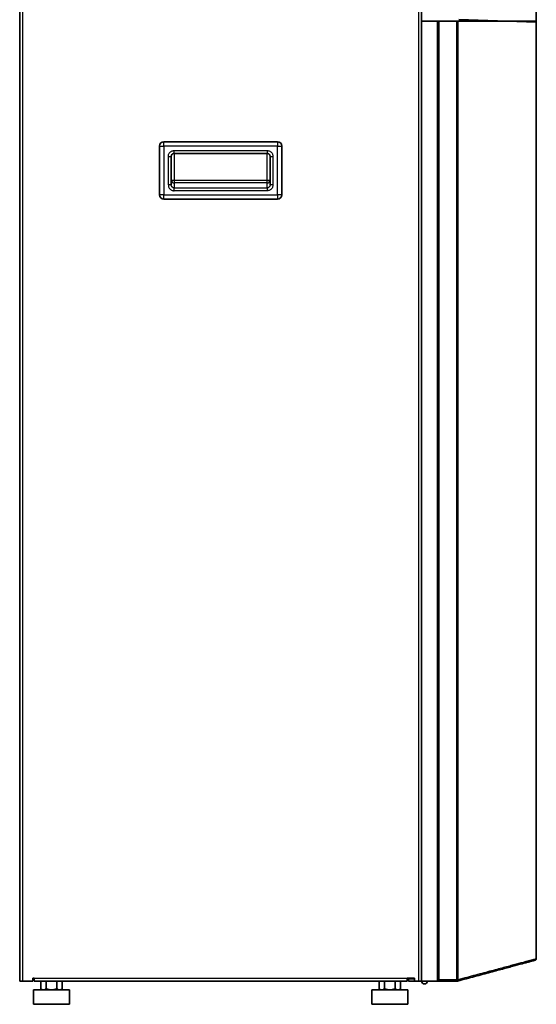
# Model space of a CAD drawing. Header units: millimetres. Extents: x 229 to 2676, y -623 to 1984.
# Tile 16 of 25: x 1569 to 1930, y 826 to 1513. Entities that reach past the tile are written whole.
import ezdxf

# ---------------------------------------------------------------- set-up
doc = ezdxf.new("R2010")
doc.units = ezdxf.units.MM
doc.header["$LTSCALE"] = 5
doc.layers.add('0_CWD_4', color=7, linetype='Continuous', lineweight=25)
doc.layers.add('0_CWD_Line_035', color=7, linetype='Continuous', lineweight=35)

msp = doc.modelspace()

# ---------------------------------------------------------------- linework, layer by layer
at = {"layer": '0_CWD_4'}
for p, q in [((1571.19, 1961.53), (1571.19, 842.53)), ((1847.59, 842.53), (1847.59, 1961.53)), ((1861.61, 1511.53), (1861.61, 843.53)), ((1874.03, 843.53), (1874.03, 1511.53)), ((1874.89, 1511.53), (1874.88, 843.41)), ((1669.69, 1424.53), (1669.69, 1427.53)), ((1749.09, 1427.53), (1749.09, 1424.53)), ((1666.69, 1424.53), (1669.69, 1424.53)), ((1669.69, 1424.53), (1669.69, 1390.53)), ((1749.09, 1424.53), (1669.69, 1424.53)), ((1676.89, 1421.33), (1741.89, 1421.33)), ((1676.89, 1419.33), (1676.89, 1421.33)), ((1741.89, 1421.33), (1741.89, 1419.33)), ((1749.09, 1424.53), (1752.09, 1424.53)), ((1749.09, 1390.53), (1749.09, 1424.53)), ((1672.89, 1397.43), (1672.89, 1417.27)), ((1672.89, 1417.27), (1674.89, 1417.27)), ((1676.89, 1419.33), (1676.89, 1400.78)), ((1741.89, 1400.78), (1741.89, 1419.33)), ((1743.89, 1417.27), (1745.89, 1417.27)), ((1745.89, 1417.27), (1745.89, 1397.43)), ((1674.89, 1400.78), (1676.89, 1400.78)), ((1676.89, 1400.78), (1741.89, 1400.78)), ((1676.89, 1400.78), (1676.89, 1398.81)), ((1741.89, 1400.78), (1743.89, 1400.78)), ((1741.89, 1398.81), (1741.89, 1400.78)), ((1674.89, 1397.43), (1672.89, 1397.43)), ((1741.89, 1398.81), (1676.89, 1398.81)), ((1676.89, 1398.81), (1676.89, 1395.34)), ((1676.89, 1393.37), (1676.89, 1395.34)), ((1676.89, 1395.34), (1741.89, 1395.34)), ((1741.89, 1393.37), (1676.89, 1393.37)), ((1741.89, 1395.34), (1741.89, 1398.81)), ((1741.89, 1395.34), (1741.89, 1393.37)), ((1745.89, 1397.43), (1743.89, 1397.43)), ((1669.69, 1390.53), (1666.69, 1390.53)), ((1669.69, 1387.53), (1669.69, 1390.53)), ((1669.69, 1390.53), (1749.09, 1390.53)), ((1749.09, 1390.53), (1749.09, 1387.53)), ((1752.09, 1390.53), (1749.09, 1390.53)), ((1903.82, 851.15), (1903.82, 851.15)), ((1579.39, 844.53), (1839.39, 844.53)), ((1861.61, 843.53), (1874.03, 843.53))]:
    msp.add_line(p, q, dxfattribs=at)
for centre, major_axis, start_param, end_param in [((1676.89, 1400.78), (-2, 0), 0, 1.570796), ((1741.89, 1400.78), (2, 0), 4.712389, 6.283185)]:
    msp.add_ellipse(centre, major_axis=major_axis, ratio=0.984808, start_param=start_param, end_param=end_param, dxfattribs=at)
for points, knots in [([(1672.89, 1417.27), (1672.89, 1417.58), (1672.96, 1418.18), (1673.25, 1419.04), (1673.73, 1419.83), (1674.38, 1420.48), (1675.16, 1420.98), (1676.03, 1421.28), (1676.6, 1421.33), (1676.89, 1421.33)], [0, 0, 0, 0, 0.1428571, 0.2857143, 0.4285714, 0.5714286, 0.7142857, 0.8571429, 1, 1, 1, 1]), ([(1741.89, 1421.33), (1742.18, 1421.33), (1742.76, 1421.27), (1743.63, 1420.97), (1744.39, 1420.48), (1745.03, 1419.84), (1745.51, 1419.07), (1745.82, 1418.2), (1745.89, 1417.59), (1745.89, 1417.27)], [0, 0, 0, 0, 0.1428571, 0.2857143, 0.4285714, 0.5714286, 0.7142857, 0.8571429, 1, 1, 1, 1]), ([(1676.89, 1395.34), (1676.83, 1395.34), (1676.78, 1395.34), (1676.73, 1395.34), (1676.59, 1395.35), (1676.45, 1395.38), (1676.31, 1395.42), (1676.25, 1395.44), (1676.18, 1395.47), (1676.12, 1395.5), (1676.04, 1395.53), (1675.97, 1395.57), (1675.9, 1395.61), (1675.77, 1395.69), (1675.64, 1395.78), (1675.53, 1395.89), (1675.51, 1395.91), (1675.49, 1395.93), (1675.47, 1395.96), (1675.38, 1396.05), (1675.3, 1396.15), (1675.23, 1396.25), (1675.16, 1396.37), (1675.09, 1396.5), (1675.04, 1396.63), (1675.03, 1396.65), (1675.03, 1396.66), (1675.02, 1396.68), (1674.97, 1396.82), (1674.93, 1396.98), (1674.91, 1397.13), (1674.89, 1397.23), (1674.89, 1397.33), (1674.89, 1397.43)], [0, 0, 0, 0, 0.0512734, 0.0512734, 0.0512734, 0.1833663, 0.1833663, 0.1833663, 0.25, 0.25, 0.25, 0.3250498, 0.3250498, 0.3250498, 0.4709535, 0.4709535, 0.4709535, 0.5, 0.5, 0.5, 0.6175281, 0.6175281, 0.6175281, 0.75, 0.75, 0.75, 0.763688, 0.763688, 0.763688, 0.9085015, 0.9085015, 0.9085015, 0.9999999, 0.9999999, 0.9999999, 0.9999999]), ([(1743.89, 1397.43), (1743.89, 1397.33), (1743.88, 1397.23), (1743.87, 1397.13), (1743.85, 1396.98), (1743.81, 1396.82), (1743.75, 1396.68), (1743.75, 1396.66), (1743.74, 1396.65), (1743.74, 1396.63), (1743.69, 1396.5), (1743.62, 1396.37), (1743.54, 1396.25), (1743.47, 1396.15), (1743.4, 1396.05), (1743.31, 1395.96), (1743.29, 1395.93), (1743.27, 1395.91), (1743.24, 1395.89), (1743.13, 1395.78), (1743.01, 1395.69), (1742.87, 1395.61), (1742.8, 1395.57), (1742.73, 1395.53), (1742.66, 1395.5), (1742.59, 1395.47), (1742.53, 1395.44), (1742.46, 1395.42), (1742.33, 1395.38), (1742.19, 1395.35), (1742.05, 1395.34), (1742, 1395.34), (1741.94, 1395.34), (1741.89, 1395.34)], [0.0000001, 0.0000001, 0.0000001, 0.0000001, 0.0914985, 0.0914985, 0.0914985, 0.2363119, 0.2363119, 0.2363119, 0.25, 0.25, 0.25, 0.3824717, 0.3824717, 0.3824717, 0.5, 0.5, 0.5, 0.5290463, 0.5290463, 0.5290463, 0.6749499, 0.6749499, 0.6749499, 0.75, 0.75, 0.75, 0.8166332, 0.8166332, 0.8166332, 0.9487259, 0.9487259, 0.9487259, 1, 1, 1, 1]), ([(1929.59, 858.03), (1929.59, 858.03), (1929.45, 857.99), (1928.58, 857.76), (1927.04, 857.35), (1925.17, 856.85), (1923.77, 856.48), (1920.95, 855.72), (1917.38, 854.77), (1913.77, 853.8), (1911.23, 853.12), (1906.42, 851.84), (1900.11, 850.15), (1892.97, 848.25), (1885.42, 846.23), (1879.22, 844.57), (1874.88, 843.41)], [0.0000003, 0.0000003, 0.0000003, 0.0000003, 0.0606995, 0.1235253, 0.2491769, 0.2805899, 0.3120028, 0.3748286, 0.5004802, 0.5318931, 0.563306, 0.6261319, 0.7517835, 0.8146093, 0.8774351, 1, 1, 1, 1])]:
    msp.add_open_spline(points, degree=3, knots=knots, dxfattribs=at)
for points in [[(1672.89, 1397.43), (1672.89, 1397.12), (1672.96, 1396.51), (1673.26, 1395.64), (1673.74, 1394.86), (1674.39, 1394.21), (1675.15, 1393.73), (1676.01, 1393.43), (1676.59, 1393.37), (1676.89, 1393.37)], [(1745.89, 1397.43), (1745.89, 1397.12), (1745.82, 1396.51), (1745.51, 1395.63), (1745.03, 1394.86), (1744.38, 1394.21), (1743.63, 1393.73), (1742.77, 1393.43), (1742.19, 1393.37), (1741.89, 1393.37)]]:
    msp.add_open_spline(points, degree=3, dxfattribs=at)
at = {"layer": '0_CWD_Line_035'}
for p, q in [((1569.19, 842.53), (1569.19, 1961.53)), ((1849.59, 1961.53), (1849.59, 842.53)), ((1929.59, 1510.73), (1929.59, 1523.53)), ((1860.61, 1511.53), (1849.59, 1511.53)), ((1860.61, 1511.53), (1861.61, 1511.53)), ((1860.61, 842.53), (1860.61, 1511.53)), ((1861.61, 1511.53), (1874.03, 1511.53)), ((1874.03, 1511.53), (1874.89, 1511.53)), ((1874.89, 1511.53), (1929.59, 1511.53)), ((1929.59, 1510.73), (1875.48, 1512.62)), ((1878.86, 1511.53), (1878.86, 1512.5)), ((1929.59, 858.03), (1929.59, 1511.53)), ((1669.69, 1427.53), (1749.09, 1427.53)), ((1666.69, 1390.53), (1666.69, 1424.53)), ((1752.09, 1424.53), (1752.09, 1390.53)), ((1674.89, 1417.27), (1674.89, 1397.43)), ((1676.89, 1419.33), (1741.89, 1419.33)), ((1743.89, 1397.43), (1743.89, 1417.27)), ((1749.09, 1387.53), (1669.69, 1387.53)), ((1578.39, 842.53), (1578.39, 844.53)), ((1579.39, 844.53), (1578.39, 844.53)), ((1579.39, 842.53), (1579.39, 844.53)), ((1844.59, 844.53), (1839.39, 844.53)), ((1839.39, 844.53), (1839.39, 842.53)), ((1844.59, 842.53), (1844.59, 844.53)), ((1571.19, 842.53), (1569.19, 842.53)), ((1578.39, 842.53), (1571.19, 842.53)), ((1579.39, 844.03), (1578.39, 844.03)), ((1839.39, 842.53), (1579.39, 842.53)), ((1583.89, 837.33), (1583.89, 842.53)), ((1584.89, 836.33), (1583.89, 837.33)), ((1587.64, 837.33), (1587.64, 842.53)), ((1595.14, 837.33), (1595.14, 842.53)), ((1597.88, 836.33), (1598.89, 837.33)), ((1598.89, 842.53), (1598.89, 837.33)), ((1819.89, 837.33), (1819.89, 842.53)), ((1820.89, 836.33), (1819.89, 837.33)), ((1823.64, 837.33), (1823.64, 842.53)), ((1831.14, 837.33), (1831.14, 842.53)), ((1833.88, 836.33), (1834.89, 837.33)), ((1834.89, 842.53), (1834.89, 837.33)), ((1844.59, 844.03), (1839.39, 844.03)), ((1840.39, 844.03), (1840.39, 842.53)), ((1840.39, 842.53), (1844.59, 842.53)), ((1847.59, 842.53), (1844.59, 842.53)), ((1849.59, 842.53), (1847.59, 842.53)), ((1860.61, 842.53), (1849.59, 842.53)), ((1861.61, 843.53), (1860.61, 842.53)), ((1860.61, 842.53), (1874.5, 842.53)), ((1874.03, 843.53), (1874.58, 842.97)), ((1578.89, 836.33), (1603.89, 836.33)), ((1578.89, 836.33), (1578.89, 826.33)), ((1603.89, 836.33), (1603.89, 826.33)), ((1814.89, 836.33), (1839.89, 836.33)), ((1814.89, 836.33), (1814.89, 826.33)), ((1839.89, 836.33), (1839.89, 826.33)), ((1603.89, 826.33), (1578.89, 826.33)), ((1839.89, 826.33), (1814.89, 826.33))]:
    msp.add_line(p, q, dxfattribs=at)
for centre, radius, start, end in [((1669.69, 1424.53), 3, 90, 180), ((1749.09, 1424.53), 3, 0, 90), ((1669.69, 1390.53), 3, 180, 270), ((1749.09, 1390.53), 3, 270, 0), ((1851.59, 842.53), 2, 180, 0)]:
    msp.add_arc(centre, radius, start, end, dxfattribs=at)
for points, knots in [([(1676.89, 1419.33), (1676.68, 1419.33), (1676.46, 1419.3), (1676.07, 1419.17), (1675.88, 1419.07), (1675.55, 1418.82), (1675.4, 1418.67), (1675.15, 1418.32), (1675.05, 1418.12), (1674.92, 1417.71), (1674.89, 1417.49), (1674.89, 1417.27)], [0, 0, 0, 0, 0.0630682, 0.0630682, 0.1249604, 0.1249604, 0.1880338, 0.1880338, 0.2528073, 0.2528073, 0.3177033, 0.3177033, 0.3177033, 0.3177033]), ([(1743.89, 1417.27), (1743.89, 1417.5), (1743.85, 1417.74), (1743.7, 1418.17), (1743.59, 1418.37), (1743.32, 1418.73), (1743.16, 1418.88), (1742.8, 1419.12), (1742.59, 1419.21), (1742.22, 1419.31), (1742.06, 1419.33), (1741.89, 1419.33)], [0, 0, 0, 0, 0.0690872, 0.0690872, 0.1365591, 0.1365591, 0.2028596, 0.2028596, 0.2673761, 0.2673761, 0.3176717, 0.3176717, 0.3176717, 0.3176717]), ([(1929.59, 858.03), (1929.59, 857.95), (1929.58, 857.88), (1929.53, 857.72), (1929.49, 857.64), (1929.39, 857.47), (1929.32, 857.37), (1929.19, 857.25), (1929.14, 857.21), (1929.05, 857.15), (1929.01, 857.13), (1928.95, 857.1), (1928.93, 857.09), (1928.9, 857.08), (1928.89, 857.08), (1928.87, 857.07), (1928.87, 857.07), (1928.86, 857.07), (1928.86, 857.07), (1928.85, 857.07), (1928.85, 857.07), (1928.85, 857.07), (1928.85, 857.07), (1928.85, 857.07), (1928.85, 857.07), (1928.85, 857.07), (1928.85, 857.07), (1928.85, 857.07), (1928.85, 857.07), (1928.85, 857.07), (1928.85, 857.07), (1928.85, 857.07), (1928.85, 857.07), (1928.85, 857.07)], [0, 0, 0, 0, 0.0230209, 0.0230209, 0.0491131, 0.0491131, 0.0833731, 0.0833731, 0.10237, 0.10237, 0.1156091, 0.1156091, 0.1223713, 0.1223713, 0.1257751, 0.1257751, 0.1274803, 0.1274803, 0.1283332, 0.1283332, 0.1287598, 0.1287598, 0.1289731, 0.1289731, 0.1290797, 0.1290797, 0.129133, 0.129133, 0.1291597, 0.1291597, 0.129173, 0.129173, 0.1291864, 0.1291864, 0.1291864, 0.1291864]), ([(1874.59, 842.53), (1878.8, 843.66), (1882.79, 844.72), (1886.55, 845.73), (1888.52, 846.26), (1890.43, 846.77), (1892.27, 847.26), (1894.11, 847.76), (1895.89, 848.23), (1897.6, 848.69), (1901.02, 849.61), (1904.17, 850.45), (1907.04, 851.22), (1908.48, 851.61), (1909.85, 851.98), (1911.15, 852.32), (1911.8, 852.5), (1912.44, 852.67), (1913.05, 852.83), (1913.67, 853), (1914.27, 853.16), (1914.85, 853.32), (1917.18, 853.94), (1919.22, 854.48), (1920.97, 854.95), (1921.84, 855.19), (1922.65, 855.4), (1923.38, 855.6), (1923.74, 855.7), (1924.09, 855.79), (1924.42, 855.88), (1924.75, 855.97), (1925.06, 856.05), (1925.36, 856.13), (1926.53, 856.44), (1927.41, 856.68), (1927.99, 856.84), (1928.28, 856.91), (1928.5, 856.97), (1928.64, 857.01), (1928.78, 857.05), (1928.85, 857.07), (1928.85, 857.07)], [0, 0, 0, 0, 0.0599172, 0.0599172, 0.0599172, 0.0913517, 0.0913517, 0.0913517, 0.1227862, 0.1227862, 0.1227862, 0.1856552, 0.1856552, 0.1856552, 0.2170897, 0.2170897, 0.2170897, 0.2328069, 0.2328069, 0.2328069, 0.2485242, 0.2485242, 0.2485242, 0.3113932, 0.3113932, 0.3113932, 0.3428277, 0.3428277, 0.3428277, 0.358545, 0.358545, 0.358545, 0.3742622, 0.3742622, 0.3742622, 0.4371312, 0.4371312, 0.4371312, 0.4685657, 0.4685657, 0.4685657, 0.4989468, 0.4989468, 0.4989468, 0.4989468]), ([(1874.5, 842.53), (1874.48, 842.53), (1874.48, 842.53), (1874.47, 842.54), (1874.47, 842.55), (1874.47, 842.57), (1874.48, 842.59), (1874.5, 842.66), (1874.52, 842.71), (1874.55, 842.84), (1874.57, 842.9), (1874.58, 842.97)], [-0.1002368, -0.1002368, -0.1002368, -0.1002368, -0.085553, -0.085553, -0.0744677, -0.0744677, -0.0560552, -0.0560552, -0.026561, -0.026561, -0.0000054, -0.0000054, -0.0000054, -0.0000054]), ([(1874.59, 842.53), (1874.59, 842.53), (1874.57, 842.53), (1874.54, 842.53), (1874.52, 842.53), (1874.5, 842.53)], [-0.047557, -0.047557, -0.047557, -0.047557, -0.02515974, -0.02515974, -0.00041164, -0.00041164, -0.00041164, -0.00041164]), ([(1874.88, 843.41), (1874.87, 843.4), (1874.87, 843.38), (1874.82, 843.31), (1874.79, 843.25), (1874.7, 843.12), (1874.64, 843.05), (1874.58, 842.97)], [-0.00619863, -0.00619863, -0.00619863, -0.00619863, 0, 0, 0.02531109, 0.02531109, 0.05523297, 0.05523297, 0.05523297, 0.05523297])]:
    msp.add_open_spline(points, degree=3, knots=knots, dxfattribs=at)
msp.add_open_spline([(1929.59, 858.03), (1929.59, 858.03), (1929.59, 858.03), (1929.59, 858.03)], degree=3, dxfattribs=at)
for points, weights in [([(1583.89, 837.33), (1584.88, 836.34), (1585.74, 836.33)], [1.44485474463, 1.55526922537, 1.55651873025]), ([(1585.76, 836.33), (1586.63, 836.33), (1587.64, 837.33)], [1.55675036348, 1.55677425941, 1.44502509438]), ([(1587.64, 837.33), (1589.65, 836.33), (1591.39, 836.33)], [1.44501076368, 1.55677306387, 1.55676542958]), ([(1591.39, 836.33), (1593.13, 836.33), (1595.14, 837.33)], [1.55671013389, 1.5567272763, 1.44497332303]), ([(1595.14, 837.33), (1596.14, 836.33), (1597.01, 836.33)], [1.44499239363, 1.55673172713, 1.55670054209]), ([(1597.03, 836.33), (1597.89, 836.33), (1598.89, 837.33)], [1.55652477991, 1.55557456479, 1.44485472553]), ([(1819.89, 837.33), (1820.88, 836.34), (1821.74, 836.33)], [1.44485474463, 1.55526922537, 1.55651873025]), ([(1821.76, 836.33), (1822.63, 836.33), (1823.64, 837.33)], [1.55675036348, 1.55677425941, 1.44502509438]), ([(1823.64, 837.33), (1825.65, 836.33), (1827.39, 836.33)], [1.44501076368, 1.55677306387, 1.55676542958]), ([(1827.39, 836.33), (1829.13, 836.33), (1831.14, 837.33)], [1.55671013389, 1.5567272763, 1.44497332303]), ([(1831.14, 837.33), (1832.14, 836.33), (1833.01, 836.33)], [1.44499239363, 1.55673172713, 1.55670054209]), ([(1833.03, 836.33), (1833.89, 836.33), (1834.89, 837.33)], [1.55652477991, 1.55557456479, 1.44485472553])]:
    msp.add_rational_spline(points, weights, degree=2, dxfattribs=at)

doc.saveas('drawing.dxf')
